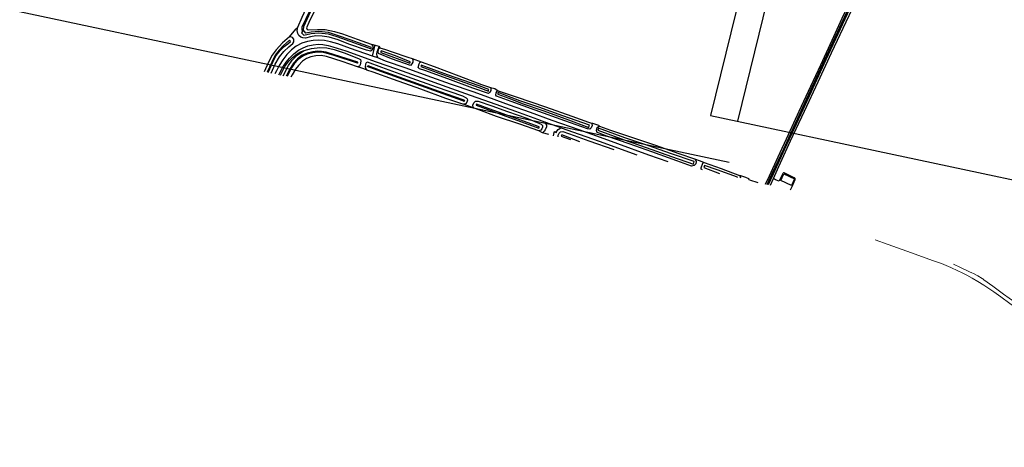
# Model space of a CAD drawing. Header units: metres. Extents: x 63969 to 66720, y 402115 to 403595.
# Tile 9 of 52: x 64949 to 65657, y 402851 to 403158. Entities that reach past the tile are written whole.
import ezdxf

# ---------------------------------------------------------------- set-up
doc = ezdxf.new("R2010")
doc.units = ezdxf.units.M
doc.layers.add('B-GEO-OG-VERH_kntgesl-G', color=253, linetype='CONTINUOUS', lineweight=0)
for name, color, linetype in [('BS-BINNENKRUINLIJN-KPN', 253, 'CONTINUOUS'), ('BS-INSTEEK-SLOOT-KPN', 253, 'CONTINUOUS'), ('BS-OVERIG-KPN', 253, 'CONTINUOUS'), ('BS-WATERLIJN-KPN', 253, 'CONTINUOUS')]:
    doc.layers.add(name, color=color, linetype=linetype)
doc.layers.add('TO-Viewport', color=152, linetype='CONTINUOUS', plot=False)

msp = doc.modelspace()

# ---------------------------------------------------------------- linework, layer by layer
at = {"layer": 'B-GEO-OG-VERH_kntgesl-G'}
for points in [[(65564.54, 403000), (65573.91, 402996.66), (65590.55, 402990.63), (65605.63, 402985.24), (65612.12, 402982.93), (65618.9, 402980.08), (65623.99, 402977.83), (65627.11, 402976.3), (65630.33, 402974.68), (65634.14, 402972.54), (65638.39, 402970.2), (65642.62, 402967.46), (65646.21, 402965.18), (65649.75, 402962.68), (65654.92, 402958.99), (65661.31, 402954.37), (65673.58, 402945.42), (65711.46, 402918.06)], [(65620.85, 402982.55), (65625.82, 402980.26), (65632.28, 402977.15), (65634.01, 402976.29), (65635.1, 402975.79), (65638.43, 402974.07), (65641.47, 402972.28), (65641.95, 402971.94), (65642.61, 402971.27), (65649.08, 402966.85), (65656.89, 402961.07), (65664.99, 402955.19)]]:
    msp.add_lwpolyline(points, dxfattribs=at)
at = {"layer": 'BS-BINNENKRUINLIJN-KPN'}
msp.add_polyline3d([(65136.73, 403118.59, 0), (65140.06, 403124.69, 0), (65142.94, 403128.72, 0), (65145.45, 403131.35, 0), (65148.87, 403133.98, 0), (65151.21, 403135.42, 0), (65153.97, 403136.18, 0)], dxfattribs=at)
at = {"layer": 'BS-INSTEEK-SLOOT-KPN'}
for points in [[(65149.23, 403153.12, 0), (65152.38, 403160.22, 0), (65159.42, 403175.54, 0), (65166.25, 403189.93, 0), (65174.41, 403207.59, 0), (65183.22, 403226.08, 0), (65191.26, 403243.03, 0), (65198.54, 403258.3, 0), (65204.43, 403270.25, 0), (65210.16, 403281.9, 0), (65212.59, 403286.81, 0)], [(65217.1, 403286.38, 0), (65216.59, 403285.28, 0), (65207.12, 403264, 0), (65197.77, 403243.86, 0), (65185.55, 403217.08, 0), (65173.77, 403191.78, 0), (65164.64, 403171.8, 0), (65157.28, 403156.45, 0), (65155.51, 403152.71, 0), (65155.98, 403151.35, 0), (65157.3, 403151.17, 0), (65163.54, 403151.48, 0), (65168.96, 403151.42, 0), (65175.75, 403150.08, 0), (65181.43, 403148.29, 0), (65192.03, 403144.47, 0), (65201.94, 403140.76, 0)], [(65489.25, 403039.36, 0), (65491.32, 403044.1, 0), (65495.17, 403052.9, 0), (65503.71, 403071.26, 0), (65513.74, 403092.72, 0), (65523.39, 403113.66, 0), (65533.13, 403134.67, 0), (65543.65, 403156.98, 0), (65552.71, 403176.46, 0), (65561.6, 403195.63, 0), (65569.21, 403211.37, 0), (65575.58, 403223.9, 0), (65576.38, 403224.8, 0), (65577.13, 403224.91, 0), (65580.74, 403224.14, 0), (65591.02, 403221.78, 0), (65606.76, 403218.57, 0), (65621.14, 403215.61, 0), (65631.88, 403213.29, 0), (65643.36, 403210.3, 0), (65655.83, 403206.74, 0), (65668.52, 403202.86, 0)], [(65485.7, 403040.18, 0), (65488.44, 403046.2, 0), (65494.68, 403059.82, 0), (65502.21, 403075.91, 0), (65509.81, 403092.68, 0), (65518.17, 403110.68, 0), (65525.43, 403126.07, 0), (65533.54, 403143.65, 0), (65540.84, 403159.61, 0), (65547.87, 403174.91, 0), (65555.2, 403191.09, 0), (65563.86, 403210.03, 0), (65567.86, 403218.81, 0)], [(65201.94, 403140.76, 0), (65202.75, 403140.15, 0), (65203.31, 403139.3, 0), (65203.35, 403138.26, 0), (65202.72, 403136.57, 0), (65201.66, 403135.84, 0), (65198.72, 403136.47, 0), (65186.03, 403140.9, 0), (65178.32, 403144.04, 0), (65171.81, 403145.84, 0), (65166.7, 403146.68, 0), (65162.37, 403146.76, 0), (65158.47, 403146.18, 0), (65154.75, 403145.27, 0), (65152.94, 403145.35, 0), (65151.37, 403145.85, 0), (65150.12, 403147.08, 0), (65149.34, 403148.61, 0), (65148.79, 403150.69, 0), (65149.23, 403153.12, 0)], [(65143.24, 403146.15, 0), (65138.28, 403141.81, 0), (65133.82, 403136.89, 0), (65130.97, 403132.88, 0), (65128.28, 403127.94, 0), (65125.11, 403121.06, 0)], [(65130.18, 403119.99, 0), (65133.13, 403126.43, 0), (65136.2, 403131.72, 0), (65139.13, 403135.59, 0), (65142.74, 403139.04, 0), (65145.78, 403141.33, 0), (65146.52, 403142.63, 0), (65146.34, 403144.52, 0), (65145.41, 403145.67, 0), (65144.29, 403146.16, 0), (65143.24, 403146.15, 0)], [(65153.97, 403136.18, 0), (65159.2, 403137.77, 0), (65165.1, 403138.43, 0), (65170.06, 403138.18, 0), (65175.35, 403136.91, 0), (65182.74, 403134.51, 0), (65188.19, 403132.34, 0), (65193.5, 403130.31, 0), (65194.37, 403129.73, 0), (65194.68, 403128.52, 0), (65194.08, 403126.04, 0), (65193.57, 403125.06, 0), (65192.24, 403124.53, 0)], [(65231.59, 403130.43, 0), (65232.12, 403129.59, 0), (65231.97, 403128, 0), (65231.39, 403126.67, 0), (65230.31, 403125.57, 0), (65216.72, 403130.4, 0), (65207.23, 403134.04, 0), (65207.05, 403135.67, 0), (65207.55, 403137.44, 0), (65208.18, 403138.32, 0)], [(65208.18, 403138.32, 0), (65212.32, 403136.91, 0), (65217.17, 403135.43, 0), (65228.46, 403131.54, 0), (65231.59, 403130.43, 0)], [(65138.78, 403118.16, 0), (65142.55, 403125.42, 0), (65145.15, 403129.34, 0), (65148.94, 403132.97, 0), (65151.96, 403134.99, 0), (65153.97, 403136.18, 0)], [(65192.24, 403124.53, 0), (65181.14, 403128.46, 0), (65170.02, 403131.9, 0), (65166.19, 403132.67, 0), (65162.35, 403132.46, 0), (65158.78, 403131.84, 0), (65155.66, 403130.48, 0), (65152.77, 403128.5, 0), (65149.7, 403125.43, 0), (65147.73, 403122.75, 0), (65145.14, 403118.74, 0), (65144.19, 403117.01, 0)], [(65270.62, 403101.96, 0), (65268.03, 403103.34, 0), (65249.08, 403110.02, 0), (65228.21, 403117.44, 0), (65209.66, 403124.17, 0), (65199.4, 403127.83, 0), (65198.49, 403127.5, 0), (65198.03, 403126.54, 0), (65197.8, 403124.5, 0), (65198.13, 403123.2, 0), (65198.81, 403122.44, 0), (65203.21, 403120.93, 0), (65217.92, 403115.7, 0), (65237.46, 403108.64, 0), (65255.62, 403102.06, 0), (65268.36, 403097.57, 0)], [(65275.23, 403109.27, 0), (65257.11, 403115.81, 0), (65240.54, 403121.85, 0), (65236.72, 403123.2, 0), (65235.87, 403124.08, 0), (65236.46, 403126.66, 0), (65237.05, 403127.67, 0), (65238.08, 403128.23, 0)], [(65238.08, 403128.23, 0), (65247.42, 403124.87, 0), (65265.21, 403117.98, 0), (65281.36, 403111.8, 0)], [(65287.97, 403109.61, 0), (65288.19, 403108.56, 0), (65288, 403107.46, 0), (65287.37, 403106.29, 0), (65286.4, 403105.36, 0), (65275.23, 403109.27, 0)], [(65281.36, 403111.8, 0), (65287.97, 403109.61, 0)], [(65270.62, 403101.96, 0), (65271.12, 403101.4, 0), (65271.37, 403100.48, 0), (65270.81, 403099.13, 0), (65270.23, 403098.27, 0), (65269.7, 403097.77, 0), (65268.36, 403097.57, 0)], [(65360.42, 403083.99, 0), (65360.85, 403083.57, 0), (65361.01, 403082.35, 0), (65360.21, 403080.72, 0), (65359.23, 403079.78, 0), (65357.73, 403079.82, 0), (65341.33, 403085.69, 0), (65320.09, 403093.26, 0), (65302.62, 403099.49, 0), (65292.07, 403103.39, 0), (65291.58, 403104.24, 0), (65291.87, 403105.78, 0), (65292.61, 403106.93, 0), (65293.46, 403107.38, 0)], [(65293.46, 403107.38, 0), (65306.28, 403103.01, 0), (65327.44, 403095.75, 0), (65346.26, 403089.04, 0), (65358.39, 403084.83, 0), (65360.42, 403083.99, 0)], [(65276.18, 403094.85, 0), (65275.46, 403095.51, 0), (65275.22, 403096.87, 0), (65275.76, 403098.7, 0), (65277, 403099.73, 0), (65278.88, 403099.83, 0), (65288.93, 403096.39, 0), (65300.13, 403092.31, 0), (65313.95, 403087.53, 0), (65322.67, 403084.12, 0), (65324.37, 403083.31, 0), (65325.23, 403082.45, 0), (65325.18, 403081.12, 0), (65324.73, 403079.88, 0), (65323.95, 403078.91, 0), (65322.57, 403078.39, 0)], [(65322.57, 403078.39, 0), (65308.87, 403083.18, 0), (65292.22, 403088.91, 0), (65279.57, 403093.5, 0), (65276.18, 403094.85, 0)], [(65434.61, 403058.24, 0), (65435.29, 403057.65, 0), (65435.87, 403056.48, 0), (65435.51, 403054.78, 0), (65434.24, 403053.47, 0), (65432.46, 403053.17, 0), (65421.76, 403056.84, 0), (65403.78, 403063.34, 0), (65387.58, 403069.11, 0), (65371.52, 403074.74, 0), (65366.12, 403076.87, 0), (65364.65, 403077.4, 0), (65364.1, 403078.68, 0), (65364.55, 403080.79, 0), (65365.42, 403081.72, 0), (65366.35, 403081.89, 0)], [(65366.35, 403081.89, 0), (65374.27, 403079.06, 0), (65390.04, 403073.74, 0), (65406.45, 403068.23, 0), (65423.4, 403062.08, 0), (65434.61, 403058.24, 0)], [(65336.46, 403074.25, 0), (65336.53, 403075.43, 0), (65337.14, 403076.79, 0), (65338.18, 403077.79, 0), (65339.82, 403078.08, 0), (65347.98, 403075.24, 0), (65358.46, 403071.2, 0), (65376.47, 403065.11, 0)], [(65440.41, 403050.51, 0), (65439.47, 403050.98, 0), (65439.26, 403051.77, 0), (65440.44, 403055.21, 0), (65440.81, 403055.63, 0), (65441.44, 403055.77, 0), (65453.67, 403051.45, 0), (65466.89, 403046.28, 0)], [(65466.89, 403046.28, 0), (65467.19, 403045.9, 0), (65467.57, 403045.22, 0), (65467.38, 403044.36, 0)], [(65474.11, 403043.23, 0), (65480.18, 403041.44, 0)]]:
    msp.add_polyline3d(points, dxfattribs=at)
at = {"layer": 'BS-OVERIG-KPN'}
for points in [[(65143.24, 403146.15, 0), (65144.16, 403147.37, 0), (65148.23, 403151.84, 0), (65149.23, 403153.12, 0)], [(65202.9, 403132.33, 0), (65187.12, 403137.82, 0), (65178.01, 403141.05, 0), (65172.78, 403142.62, 0), (65168.43, 403143.46, 0), (65164.47, 403143.76, 0), (65160.26, 403143.53, 0), (65156.17, 403142.76, 0), (65152.09, 403141.55, 0), (65148.08, 403139.31, 0), (65144.86, 403136.77, 0), (65141.4, 403133.32, 0), (65138.43, 403129.48, 0), (65135.83, 403125.48, 0), (65133.96, 403121.69, 0), (65132.85, 403119.42, 0)], [(65135.74, 403118.8, 0), (65138.55, 403124.2, 0), (65140.92, 403127.95, 0), (65143.26, 403130.72, 0), (65146.44, 403133.96, 0), (65149.8, 403136.58, 0), (65153.21, 403138.31, 0), (65156.52, 403139.53, 0), (65160.44, 403140.38, 0), (65163.97, 403140.74, 0), (65167.3, 403140.54, 0), (65171.05, 403139.89, 0), (65174.47, 403139.02, 0), (65183.89, 403136.03, 0), (65205.72, 403128.17, 0), (65220.15, 403123.03, 0), (65238.42, 403116.53, 0), (65256.44, 403110.12, 0), (65273.22, 403104.16, 0)], [(65201.94, 403140.76, 0), (65203.23, 403140.65, 0), (65204.87, 403140.2, 0)], [(65202.9, 403132.33, 0), (65204.25, 403137.22, 0), (65204.71, 403139.4, 0), (65204.87, 403140.2, 0)], [(65204.87, 403140.2, 0), (65207.73, 403139.29, 0)], [(65207.73, 403139.29, 0), (65206.07, 403135.19, 0), (65205.85, 403133.79, 0), (65206.23, 403132.31, 0), (65206.76, 403130.92, 0)], [(65207.73, 403139.29, 0), (65208.18, 403138.32, 0)], [(65206.76, 403130.92, 0), (65202.9, 403132.33, 0)], [(65275.29, 403106.45, 0), (65259.02, 403112.18, 0), (65242.43, 403118.02, 0), (65227.17, 403123.48, 0), (65212.35, 403128.67, 0), (65206.76, 403130.92, 0)], [(65231.59, 403130.43, 0), (65238.08, 403128.23, 0)], [(65198.81, 403122.44, 0), (65195.29, 403123.68, 0), (65192.24, 403124.53, 0)], [(65287.97, 403109.61, 0), (65290.97, 403108.86, 0), (65293.46, 403107.38, 0)], [(65273.22, 403104.16, 0), (65287.72, 403099.03, 0), (65305.76, 403092.55, 0), (65321.67, 403086.81, 0), (65326.74, 403084.98, 0)], [(65415.59, 403056.18, 0), (65401.84, 403061.09, 0), (65379.36, 403069.14, 0), (65366.92, 403073.6, 0), (65351.53, 403079.15, 0), (65332.09, 403086.03, 0), (65316.64, 403091.6, 0), (65301.49, 403096.96, 0), (65281.28, 403104.32, 0), (65275.29, 403106.45, 0)], [(65276.18, 403094.85, 0), (65273.48, 403095.78, 0), (65268.36, 403097.57, 0)], [(65326.74, 403084.98, 0), (65327.47, 403083.86, 0), (65328.06, 403082.53, 0), (65328.25, 403081.32, 0), (65327.25, 403079.25, 0), (65326.34, 403078.19, 0), (65325.31, 403077.12, 0)], [(65326.74, 403084.98, 0), (65336.23, 403081.57, 0), (65338.77, 403080.66, 0)], [(65333.2, 403074.99, 0), (65333.32, 403076.06, 0), (65333.67, 403077.41, 0), (65334.03, 403078.04, 0), (65335.38, 403077.38, 0), (65335.66, 403078.18, 0), (65336.53, 403079.37, 0), (65337.67, 403080.13, 0), (65338.77, 403080.66, 0)], [(65338.77, 403080.66, 0), (65351.57, 403076.08, 0), (65365.9, 403070.96, 0), (65393.1, 403061.31, 0)], [(65360.42, 403083.99, 0), (65361.24, 403084.11, 0), (65365.61, 403082.62, 0), (65366.35, 403081.89, 0)], [(65325.31, 403077.12, 0), (65322.57, 403078.39, 0)], [(65329.89, 403075.74, 0), (65325.31, 403077.12, 0)], [(65434.61, 403058.24, 0), (65438.76, 403056.91, 0), (65441.44, 403055.77, 0)], [(65474.11, 403043.23, 0), (65473.73, 403044, 0), (65471.4, 403044.89, 0), (65467.88, 403046.15, 0), (65466.89, 403046.28, 0)], [(65503.56, 403036.1, 0), (65504.72, 403038.45, 0), (65506.88, 403043.44, 0), (65506.88, 403044.21, 0), (65506.55, 403044.6, 0), (65505.29, 403045.23, 0), (65499.07, 403048.18, 0), (65498.5, 403048.2, 0), (65498.06, 403047.79, 0), (65497.76, 403047.2, 0), (65495.44, 403042.27, 0), (65492.92, 403043.32, 0), (65491.32, 403044.1, 0)]]:
    msp.add_polyline3d(points, dxfattribs=at)
msp.add_polyline3d([(65504.33, 403039.13, 0), (65496.61, 403042.67, 0), (65498.85, 403047.54, 0), (65506.56, 403044, 0)], close=True, dxfattribs=at)
at = {"layer": 'BS-WATERLIJN-KPN'}
for points in [[(65214.79, 403287.59, 0), (65210.3, 403277.73, 0), (65197.7, 403250.57, 0), (65182.92, 403218.98, 0), (65169.76, 403190.66, 0), (65157.79, 403164.5, 0), (65152.25, 403153, 0), (65152.21, 403151.09, 0), (65152.55, 403150.2, 0), (65152.06, 403149.06, 0), (65152.72, 403148.3, 0)], [(65486.72, 403039.94, 0), (65490.32, 403047.72, 0), (65498.72, 403065.58, 0), (65507.2, 403084.13, 0), (65517.79, 403107.02, 0), (65528.23, 403129.79, 0), (65540.35, 403155.65, 0), (65550.59, 403177.81, 0), (65560.08, 403198.16, 0), (65572.07, 403224.06, 0), (65573.09, 403226.45, 0), (65573.15, 403227.32, 0), (65572.16, 403227.84, 0), (65569.8, 403228.47, 0), (65555.44, 403231.68, 0), (65538.87, 403235.45, 0), (65506.63, 403242.78, 0), (65486.65, 403247.12, 0), (65465.63, 403251.33, 0), (65436.59, 403258, 0), (65415.4, 403263.32, 0), (65397.85, 403267.28, 0)], [(65670.14, 403204.44, 0), (65653.23, 403209.48, 0), (65639.47, 403213.48, 0), (65623.45, 403217.12, 0), (65604.75, 403221.08, 0), (65587.99, 403224.45, 0), (65576.88, 403227.01, 0), (65575.4, 403226.96, 0), (65574.56, 403226.61, 0), (65573.93, 403225.77, 0), (65572.95, 403223.62, 0), (65560.75, 403197.86, 0), (65551.29, 403177.49, 0), (65541.05, 403155.32, 0), (65528.97, 403129.55, 0), (65518.52, 403106.67, 0), (65507.9, 403083.8, 0), (65499.39, 403065.28, 0), (65491.08, 403047.36, 0), (65487.59, 403039.74, 0)], [(65202.09, 403137.93, 0), (65202.27, 403138.43, 0), (65187.01, 403143.87, 0), (65177.75, 403147.2, 0), (65171.3, 403149.2, 0), (65164.36, 403149.99, 0), (65158.9, 403149.51, 0), (65155.13, 403148.87, 0), (65153.99, 403150.05, 0), (65153.5, 403150.92, 0), (65153.58, 403153.51, 0), (65158.46, 403164.2, 0)], [(65143.79, 403143.14, 0), (65143.4, 403143.66, 0), (65138.88, 403139.66, 0), (65135.84, 403136.49, 0), (65133.08, 403132.9, 0), (65130.5, 403127.99, 0), (65127.24, 403120.61, 0)], [(65152.72, 403148.3, 0), (65153.56, 403147.34, 0), (65158.98, 403148.58, 0), (65164.35, 403149.07, 0), (65171.11, 403148.29, 0), (65177.46, 403146.32, 0), (65186.7, 403143, 0), (65201.96, 403137.56, 0), (65202.09, 403137.93, 0)], [(65127.96, 403120.46, 0), (65131.27, 403127.81, 0), (65133.83, 403132.6, 0), (65136.54, 403136.24, 0), (65139.55, 403139.2, 0), (65142.24, 403141.2, 0), (65144.14, 403142.67, 0), (65143.79, 403143.14, 0)], [(65192.37, 403127.53, 0), (65192.46, 403127.79, 0), (65175.65, 403133.22, 0), (65169.73, 403135.14, 0), (65166.29, 403135.66, 0), (65163.42, 403135.71, 0), (65159.99, 403135.29, 0), (65155.92, 403134.29, 0), (65152.52, 403132.86, 0), (65149.04, 403130.21, 0), (65146.26, 403127.12, 0), (65144.16, 403124.07, 0), (65142.51, 403121.09, 0), (65140.87, 403117.71, 0)], [(65192.37, 403127.53, 0), (65192.25, 403127.15, 0), (65175.45, 403132.58, 0), (65169.57, 403134.48, 0), (65166.23, 403134.99, 0), (65163.45, 403135.04, 0), (65160.11, 403134.62, 0), (65156.13, 403133.65, 0), (65152.86, 403132.27, 0), (65149.5, 403129.71, 0), (65146.79, 403126.71, 0), (65144.73, 403123.72, 0), (65143.11, 403120.78, 0), (65141.55, 403117.57, 0)], [(65209.07, 403135.54, 0), (65208.88, 403134.95, 0), (65229.91, 403127.29, 0), (65230.07, 403127.76, 0)], [(65230.07, 403127.76, 0), (65230.2, 403128.25, 0), (65219.47, 403132.39, 0), (65209.2, 403135.94, 0), (65209.07, 403135.54, 0)], [(65267.99, 403100.03, 0), (65250.54, 403106.36, 0), (65228.49, 403114.19, 0), (65208.94, 403121.21, 0), (65199.29, 403124.73, 0), (65199.4, 403125.03, 0)], [(65199.4, 403125.03, 0), (65199.55, 403125.44, 0), (65209.19, 403121.92, 0), (65228.75, 403114.9, 0), (65250.79, 403107.07, 0), (65267.86, 403101.02, 0)], [(65237.93, 403125.25, 0), (65237.78, 403124.83, 0), (65253.39, 403118.96, 0), (65279.39, 403109.67, 0)], [(65279.63, 403110.83, 0), (65256.93, 403118.7, 0), (65238.11, 403125.76, 0), (65237.93, 403125.25, 0)], [(65279.39, 403109.67, 0), (65286.31, 403107.13, 0), (65286.47, 403107.64, 0)], [(65286.47, 403107.64, 0), (65286.69, 403108.34, 0), (65279.63, 403110.83, 0)], [(65267.86, 403101.02, 0), (65269.14, 403100.52, 0), (65269.04, 403100.11, 0)], [(65293.24, 403105.52, 0), (65293.11, 403104.97, 0), (65300.99, 403101.97, 0), (65311.43, 403098.04, 0), (65325.53, 403093.12, 0), (65342.09, 403087.13, 0), (65358.58, 403080.96, 0), (65358.87, 403081.77, 0)], [(65358.87, 403081.77, 0), (65359.13, 403082.56, 0), (65339.99, 403089.39, 0), (65322.72, 403095.47, 0), (65309.03, 403100.09, 0), (65293.39, 403106.13, 0), (65293.24, 403105.52, 0)], [(65269.04, 403100.11, 0), (65268.87, 403099.61, 0), (65267.99, 403100.03, 0)], [(65277.57, 403097.28, 0), (65277.44, 403096.86, 0), (65296.92, 403089.65, 0), (65322.59, 403080.47, 0), (65322.78, 403081.03, 0)], [(65322.78, 403081.03, 0), (65322.88, 403081.35, 0), (65306.37, 403087.3, 0), (65286.96, 403094.23, 0), (65277.7, 403097.69, 0), (65277.57, 403097.28, 0)], [(65434.06, 403055.41, 0), (65434.36, 403056.32, 0), (65417.31, 403062.07, 0), (65401.63, 403067.65, 0), (65384.57, 403073.5, 0), (65365.48, 403080.32, 0), (65365.24, 403079.59, 0)], [(65338.95, 403075.07, 0), (65338.74, 403074.57, 0), (65345.36, 403072.21, 0)], [(65352.18, 403070.66, 0), (65339.15, 403075.53, 0), (65338.95, 403075.07, 0)], [(65365.24, 403079.59, 0), (65365.01, 403078.94, 0), (65384.07, 403071.99, 0), (65399.82, 403066.49, 0), (65417.98, 403059.95, 0), (65433.78, 403054.54, 0), (65434.06, 403055.41, 0)], [(65441.54, 403052.92, 0), (65441.19, 403052.01, 0), (65452.45, 403047.77, 0)], [(65465.42, 403044.81, 0), (65465.49, 403045.06, 0), (65450.85, 403050.37, 0), (65441.83, 403053.66, 0), (65441.54, 403052.92, 0)]]:
    msp.add_polyline3d(points, dxfattribs=at)
at = {"layer": 'TO-Viewport'}
for points in [[(65465.68, 403085.33), (65541.91, 403396.74), (64656.02, 403584.99), (64583.17, 403242.19), (65459.44, 403055.98)], [(65446.1, 403089.49), (65725.62, 403030.06), (65698.46, 402902.23), (65940.5, 402850.8), (66276.42, 402886.97), (66216.98, 403253.29), (65522.44, 403400.87), (65446.1, 403089.49)]]:
    msp.add_lwpolyline(points, dxfattribs=at)

doc.saveas('drawing.dxf')
